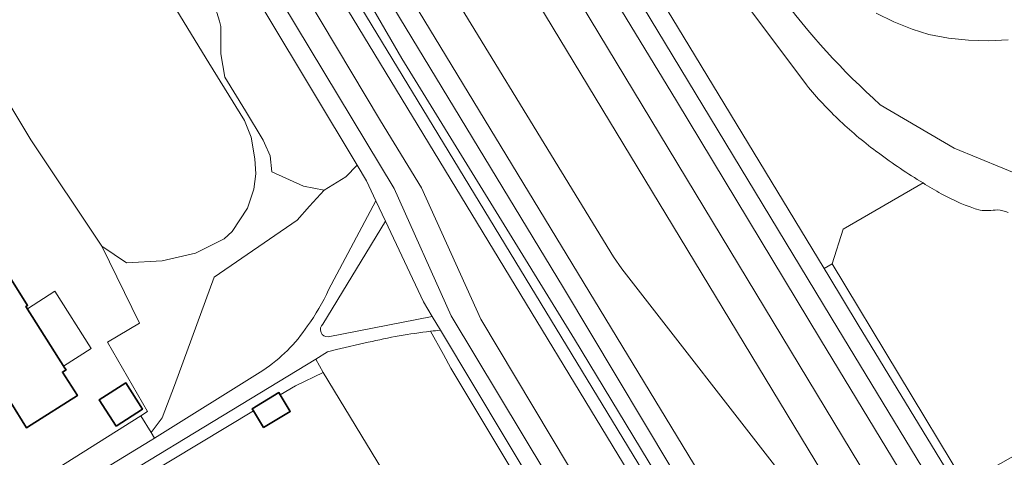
# Model space of a CAD drawing. Extents: x 147051 to 149075, y 463071 to 465537.
# Tile 112 of 229: x 148218 to 148320, y 464133 to 464179. Entities that reach past the tile are written whole.
import ezdxf

# ---------------------------------------------------------------- set-up
doc = ezdxf.new("R2010")
doc.units = 0
doc.header["$LTSCALE"] = 0.5
for name, color, linetype, lineweight in [('B-PV-GR-BEPLANTING_CULTUUR_BOSPLANTSOEN-GV', 252, 'CONTINUOUS', 18), ('B-PV-GR-BEPLANTING_CULTUUR_HEESTERS-GV', 252, 'CONTINUOUS', 18), ('B-PV-OG-BEBOUWING-GV', 6, 'CONTINUOUS', 35), ('B-PV-OG-BEBOUWING_LUIFEL-GV', 6, 'CONTINUOUS', 18), ('B-PV-OG-TERREIN_BEGROEID-GV', 252, 'CONTINUOUS', 18), ('B-PV-OG-TERREIN_ERF-GV', 252, 'CONTINUOUS', 18), ('B-PV-OG-WATER_MEER-GV', 252, 'CONTINUOUS', 18), ('B-PV-OG-WATER_SLOOT-GV', 252, 'CONTINUOUS', 18), ('B-PV-VH-GESLOTENVERHARDING_ASFALT-GV', 252, 'CONTINUOUS', 18), ('B-PV-VH-OPENVERHARDING_TEGEL-GV', 252, 'CONTINUOUS', 18)]:
    doc.layers.add(name, color=color, linetype=linetype, lineweight=lineweight)

msp = doc.modelspace()

# ---------------------------------------------------------------- linework, layer by layer
at = {"layer": 'B-PV-GR-BEPLANTING_CULTUUR_BOSPLANTSOEN-GV', "flags": 128}
for points in [[(148311.635, 464161.64), (148303.349, 464156.831), (148302.192, 464153.245), (148315.978, 464130.438), (148316.723, 464130.859), (148331.988, 464139.477), (148332.459, 464140.341), (148335.432, 464141.814), (148334.507, 464143.68), (148330.922, 464150.448), (148328.183, 464153.06), (148327.254, 464153.779)], [(148248.602, 464143.373), (148249.362, 464141.984), (148262.28, 464120.728), (148263.803, 464118.222), (148277.662, 464095.417), (148278.072, 464095.647), (148278.517, 464094.853), (148280.328, 464091.622), (148280.06, 464091.472), (148293.666, 464069.083), (148303.408, 464074.455), (148294.6, 464089.406), (148292.465, 464088.121), (148289.383, 464093.249), (148291.53, 464094.547), (148291.459, 464094.665), (148286.499, 464102.882), (148280.52, 464112.88), (148280.253, 464113.326), (148272.368, 464126.323), (148269.263, 464131.365), (148262.613, 464142.427), (148261.844, 464143.83), (148260.507, 464146.253)], [(148254.032, 464145.11), (148250.749, 464144.376), (148249.822, 464144.113), (148248.602, 464143.373)]]:
    msp.add_lwpolyline(points, dxfattribs=at)
at = {"layer": 'B-PV-GR-BEPLANTING_CULTUUR_BOSPLANTSOEN-GV'}
for points in [[(148313.53, 464160.53, -0.0083577), (148311.635, 464161.64)], [(148317.557, 464158.805, -0.0538904), (148313.53, 464160.53)], [(148319.35, 464158.856, -0.0541031), (148317.557, 464158.805)], [(148320.48, 464158.571, 0.0840792), (148319.35, 464158.856)], [(148260.507, 464146.253, 0.0282809), (148254.032, 464145.11)]]:
    msp.add_lwpolyline(points, format="xyb", dxfattribs=at)
at = {"layer": 'B-PV-GR-BEPLANTING_CULTUUR_HEESTERS-GV', "flags": 128}
for points in [[(148251.706, 464162.289), (148252.888, 464163.486), (148238.776, 464187.013), (148237.534, 464185.844), (148236.931, 464184.456), (148237.454, 464181.085), (148237.474, 464180.956), (148237.857, 464180.218), (148238.318, 464179.327), (148238.581, 464178.425), (148238.74, 464177.878), (148238.74, 464175.042), (148239.163, 464172.628), (148241.299, 464169.115), (148243.143, 464166.083), (148243.28, 464165.771), (148243.854, 464164.467), (148244.048, 464162.8), (148247.328, 464161.324), (148249.451, 464160.901)], [(148218.731, 464125.246), (148219.316, 464124.253), (148222.2, 464126), (148242.134, 464137.981), (148241.99, 464138.218), (148244.758, 464139.894), (148244.907, 464139.648), (148246.478, 464140.592), (148249.362, 464141.984), (148248.602, 464143.373)], [(148216.578, 464128.762), (148216.921, 464128.32), (148217.906, 464126.648), (148231.414, 464134.886), (148231.844, 464135.155), (148231.492, 464135.742), (148230.442, 464137.493)]]:
    msp.add_lwpolyline(points, close=True, dxfattribs=at)
for points in [[(148255.826, 464157.685), (148249.324, 464146.993)], [(148259.761, 464149.32), (148255.826, 464157.685)], [(148260.679, 464147.788), (148259.761, 464149.32)], [(148249.887, 464145.673), (148260.679, 464147.788)]]:
    msp.add_lwpolyline(points, dxfattribs=at)
at = {"layer": 'B-PV-GR-BEPLANTING_CULTUUR_HEESTERS-GV'}
msp.add_lwpolyline([(148249.324, 464146.993, 0.7112276), (148249.887, 464145.673)], format="xyb", dxfattribs=at)
at = {"layer": 'B-PV-OG-BEBOUWING-GV', "flags": 128}
for points in [[(148216.922, 464138.864), (148218.577, 464136.25), (148219.033, 464136.539), (148223.84, 464139.584), (148222.296, 464142.021), (148222.574, 464142.197), (148222.667, 464142.256), (148222.556, 464142.432), (148218.508, 464148.822), (148218.682, 464148.932), (148215.95, 464153.245), (148210.933, 464150.067), (148212.539, 464147.531), (148214.971, 464149.071), (148216.04, 464147.384), (148213.608, 464145.843), (148209.453, 464143.211), (148213.556, 464136.732)], [(148227.854, 464136.423), (148230.604, 464138.181), (148228.87, 464140.894), (148226.12, 464139.135)], [(148243.174, 464136.264), (148245.941, 464137.939), (148244.907, 464139.648), (148244.758, 464139.894), (148241.99, 464138.218), (148242.134, 464137.981)]]:
    msp.add_lwpolyline(points, close=True, dxfattribs=at)
at = {"layer": 'B-PV-OG-BEBOUWING_LUIFEL-GV', "flags": 128}
msp.add_lwpolyline([(148221.512, 464150.405), (148218.653, 464148.593), (148222.419, 464142.648), (148225.278, 464144.46)], close=True, dxfattribs=at)
at = {"layer": 'B-PV-OG-TERREIN_BEGROEID-GV', "flags": 128}
for points in [[(148313.684, 464110.939), (148270.94, 464181.5), (148268.71, 464184.84), (148252.13, 464206.2), (148250.99, 464207.81), (148249.94, 464209.51), (148241.645, 464222.841), (148238.561, 464227.96), (148235.539, 464226.003), (148254.418, 464194.703), (148256.235, 464191.83), (148257.513, 464189.914), (148279.491, 464153.969), (148280.382, 464152.738), (148297.42, 464130.79), (148299.63, 464127.46), (148310.718, 464109.153)], [(148247.847, 464194.412), (148274.295, 464150.768), (148288.171, 464127.591), (148288.337, 464127.282), (148302.555, 464104.235), (148304.355, 464105.319), (148254.141, 464187.958), (148253.837, 464187.782), (148232.417, 464223.97), (148230.871, 464222.976)], [(148299.87, 464105.104), (148275.469, 464145.418), (148257.53, 464174.563), (148248.795, 464189.632), (148235.509, 464212.072), (148229.62, 464222.17), (148228.558, 464221.486), (148233.75, 464212.699), (148249.1, 464186.807), (148300.153, 464102.788), (148301.043, 464103.324)], [(148299.026, 464102.109), (148300.153, 464102.788), (148249.1, 464186.807), (148233.75, 464212.699), (148228.558, 464221.486), (148227.451, 464220.773), (148232.635, 464212.002), (148247.985, 464186.11)], [(148316.886, 464112.848), (148317.447, 464113.206), (148319.663, 464114.62), (148301.007, 464145.416), (148286.034, 464170.167), (148278.023, 464183.375), (148276.516, 464180.736), (148276.174, 464180.136)], [(148304.916, 464146.923), (148315.195, 464129.996), (148315.978, 464130.438), (148302.192, 464153.245), (148301.365, 464152.758), (148301.844, 464151.968)]]:
    msp.add_lwpolyline(points, close=True, dxfattribs=at)
for points in [[(148232.474, 464206.342), (148255.305, 464168.081)], [(148274.295, 464150.768), (148247.847, 464194.412)], [(148248.795, 464189.632), (148257.53, 464174.563)], [(148299.026, 464102.109), (148247.985, 464186.11)], [(148299.524, 464171.805), (148291.458, 464182.604)], [(148291.458, 464182.604), (148299.524, 464171.805)], [(148232.651, 464182.054), (148237.493, 464174.096), (148241.205, 464168.136), (148241.873, 464166.402), (148242.28, 464164.16), (148242.378, 464162.587), (148242.178, 464161.002), (148241.496, 464159.033), (148239.897, 464156.606), (148239.091, 464155.839), (148236.118, 464154.355), (148232.656, 464153.578), (148228.952, 464153.348), (148226.373, 464155.079), (148230.296, 464147.108), (148226.97, 464145.12), (148231.12, 464137.92), (148230.442, 464137.493), (148231.492, 464135.742), (148232.634, 464137.268), (148233.932, 464140.63), (148238.036, 464151.871), (148246.672, 464157.794), (148247.948, 464159.219), (148249.451, 464160.901), (148247.328, 464161.324), (148244.048, 464162.8), (148243.854, 464164.467), (148243.28, 464165.771), (148243.143, 464166.083), (148241.299, 464169.115), (148239.163, 464172.628), (148238.74, 464175.042), (148238.74, 464177.878), (148238.581, 464178.425), (148238.318, 464179.327)], [(148306.753, 464179.241), (148308.597, 464178.342)], [(148285.562, 464178.818), (148301.365, 464152.758)], [(148308.597, 464178.342), (148310.506, 464177.59)], [(148310.506, 464177.59), (148312.24, 464177.05)], [(148312.24, 464177.05), (148314.28, 464176.67)], [(148314.28, 464176.67), (148316.343, 464176.449)], [(148316.343, 464176.449), (148318.417, 464176.387)], [(148318.417, 464176.387), (148320.489, 464176.485)], [(148257.53, 464174.563), (148275.469, 464145.418)], [(148314.854, 464165.239), (148307.186, 464169.763)], [(148255.305, 464168.081), (148259.575, 464161.128)], [(148322.445, 464162.143), (148314.854, 464165.239)], [(148252.888, 464163.486), (148251.706, 464162.289)], [(148253.857, 464161.87), (148252.888, 464163.486)], [(148251.706, 464162.289), (148249.451, 464160.901)], [(148254.837, 464159.787), (148253.857, 464161.87)], [(148249.451, 464160.901), (148247.948, 464159.219)], [(148259.575, 464161.128), (148265.741, 464147.499)], [(148303.349, 464156.831), (148311.635, 464161.64)], [(148247.948, 464159.219), (148246.672, 464157.794)], [(148249.928, 464150.554), (148254.837, 464159.787)], [(148246.672, 464157.794), (148238.036, 464151.871)], [(148302.192, 464153.245), (148303.349, 464156.831)], [(148301.365, 464152.758), (148302.192, 464153.245)], [(148238.036, 464151.871), (148233.932, 464140.63)], [(148288.171, 464127.591), (148274.295, 464150.768)], [(148265.741, 464147.499), (148276.63, 464129.287)], [(148260.507, 464146.253), (148261.844, 464143.83), (148262.613, 464142.427), (148269.263, 464131.365), (148272.368, 464126.323), (148280.253, 464113.326), (148280.52, 464112.88), (148286.499, 464102.882), (148291.459, 464094.665), (148291.53, 464094.547), (148292.473, 464095.108), (148292.395, 464095.236), (148278.523, 464118.01), (148261.531, 464146.366)], [(148275.469, 464145.418), (148299.87, 464105.104)], [(148231.844, 464135.155), (148243.107, 464142.193)], [(148233.932, 464140.63), (148232.634, 464137.268)], [(148232.634, 464137.268), (148231.492, 464135.742)], [(148231.492, 464135.742), (148231.844, 464135.155)]]:
    msp.add_lwpolyline(points, dxfattribs=at)
at = {"layer": 'B-PV-OG-TERREIN_BEGROEID-GV'}
for points in [[(148307.186, 464169.763, -0.0510665), (148296.635, 464181.361)], [(148303.048, 464168.05, -0.0306445), (148299.524, 464171.805)], [(148299.524, 464171.805, 0.0306445), (148303.048, 464168.05)], [(148307.002, 464164.75, -0.0308771), (148303.048, 464168.05)], [(148303.048, 464168.05, 0.0308771), (148307.002, 464164.75)], [(148311.635, 464161.64, -0.0220689), (148307.002, 464164.75)], [(148307.002, 464164.75, 0.0220689), (148311.635, 464161.64)], [(148311.635, 464161.64, 0.0083577), (148313.53, 464160.53)], [(148313.53, 464160.53, 0.0538904), (148317.557, 464158.805)], [(148317.557, 464158.805, 0.0541031), (148319.35, 464158.856)], [(148319.35, 464158.856, -0.0840792), (148320.48, 464158.571)], [(148247.734, 464146.8, 0.0480417), (148249.928, 464150.554)], [(148243.107, 464142.193, 0.0981152), (148247.734, 464146.8)], [(148261.531, 464146.366, 0.0048241), (148260.507, 464146.253)]]:
    msp.add_lwpolyline(points, format="xyb", dxfattribs=at)
at = {"layer": 'B-PV-OG-TERREIN_ERF-GV', "flags": 128}
for points in [[(148216.578, 464128.762), (148230.442, 464137.493), (148231.12, 464137.92), (148226.97, 464145.12), (148230.296, 464147.108), (148226.373, 464155.079), (148219.009, 464166.125), (148213.203, 464175.726)], [(148262.28, 464120.728), (148249.362, 464141.984), (148246.478, 464140.592), (148244.907, 464139.648), (148245.941, 464137.939), (148243.174, 464136.264), (148242.134, 464137.981), (148222.2, 464126)]]:
    msp.add_lwpolyline(points, dxfattribs=at)
for points in [[(148216.922, 464138.864), (148213.556, 464136.732), (148209.453, 464143.211), (148213.608, 464145.843), (148216.04, 464147.384), (148214.971, 464149.071), (148212.539, 464147.531), (148210.933, 464150.067), (148215.95, 464153.245), (148218.682, 464148.932), (148218.508, 464148.822), (148222.556, 464142.432), (148222.667, 464142.256), (148222.574, 464142.197), (148222.296, 464142.021), (148223.84, 464139.584), (148219.033, 464136.539), (148218.577, 464136.25)], [(148227.854, 464136.423), (148226.12, 464139.135), (148228.87, 464140.894), (148230.604, 464138.181)]]:
    msp.add_lwpolyline(points, close=True, dxfattribs=at)
at = {"layer": 'B-PV-OG-WATER_MEER-GV'}
msp.add_lwpolyline([(148296.635, 464181.361, 0.0510665), (148307.186, 464169.763)], format="xyb", dxfattribs=at)
at = {"layer": 'B-PV-OG-WATER_MEER-GV', "flags": 128}
for points in [[(148308.597, 464178.342), (148306.753, 464179.241)], [(148310.506, 464177.59), (148308.597, 464178.342)], [(148312.24, 464177.05), (148310.506, 464177.59)], [(148314.28, 464176.67), (148312.24, 464177.05)], [(148316.343, 464176.449), (148314.28, 464176.67)], [(148318.417, 464176.387), (148316.343, 464176.449)], [(148320.489, 464176.485), (148318.417, 464176.387)], [(148307.186, 464169.763), (148314.854, 464165.239)], [(148314.854, 464165.239), (148322.445, 464162.143)]]:
    msp.add_lwpolyline(points, dxfattribs=at)
at = {"layer": 'B-PV-OG-WATER_SLOOT-GV', "flags": 128}
msp.add_lwpolyline([(148210.159, 464180.802), (148213.203, 464175.726), (148219.009, 464166.125), (148226.373, 464155.079), (148228.952, 464153.348), (148232.656, 464153.578), (148236.118, 464154.355), (148239.091, 464155.839), (148239.897, 464156.606), (148241.496, 464159.033), (148242.178, 464161.002), (148242.378, 464162.587), (148242.28, 464164.16), (148241.873, 464166.402), (148241.205, 464168.136), (148237.493, 464174.096), (148232.651, 464182.054), (148232.281, 464183.825), (148231.822, 464183.925), (148230.832, 464184.916), (148227.17, 464190.839)], close=True, dxfattribs=at)
at = {"layer": 'B-PV-VH-GESLOTENVERHARDING_ASFALT-GV', "flags": 128}
for points in [[(148335.056, 464093.466), (148302.805, 464146.528), (148242.853, 464245.516), (148240.946, 464244.593), (148247.464, 464233.829), (148258.834, 464215.05), (148266.078, 464203.07), (148278.023, 464183.375), (148286.034, 464170.167), (148301.007, 464145.416), (148319.663, 464114.62)], [(148255.305, 464168.081), (148232.474, 464206.342)], [(148233.397, 464199.754), (148256.723, 464161.061)], [(148279.491, 464153.969), (148257.513, 464189.914)], [(148254.141, 464187.958), (148304.355, 464105.319)], [(148270.94, 464181.5), (148313.684, 464110.939)], [(148316.886, 464112.848), (148276.174, 464180.136)], [(148259.575, 464161.128), (148255.305, 464168.081)], [(148256.723, 464161.061), (148262.645, 464147.86)], [(148265.741, 464147.499), (148259.575, 464161.128)], [(148249.324, 464146.993), (148255.826, 464157.685), (148254.837, 464159.787), (148249.928, 464150.554)], [(148280.382, 464152.738), (148279.491, 464153.969)], [(148297.42, 464130.79), (148280.382, 464152.738)], [(148261.531, 464146.366), (148260.679, 464147.788), (148249.887, 464145.673)], [(148262.645, 464147.86), (148282.39, 464115.046)], [(148276.63, 464129.287), (148265.741, 464147.499)], [(148243.107, 464142.193), (148231.844, 464135.155), (148231.414, 464134.886), (148217.906, 464126.648), (148218.731, 464125.246), (148248.602, 464143.373), (148249.822, 464144.113), (148250.749, 464144.376), (148254.032, 464145.11)]]:
    msp.add_lwpolyline(points, dxfattribs=at)
at = {"layer": 'B-PV-VH-GESLOTENVERHARDING_ASFALT-GV'}
for points in [[(148249.928, 464150.554, -0.0480417), (148247.734, 464146.8)], [(148247.734, 464146.8, -0.0981152), (148243.107, 464142.193)], [(148249.887, 464145.673, -0.7112276), (148249.324, 464146.993)], [(148254.032, 464145.11, -0.0282809), (148260.507, 464146.253)], [(148260.507, 464146.253, -0.0048241), (148261.531, 464146.366)]]:
    msp.add_lwpolyline(points, format="xyb", dxfattribs=at)
at = {"layer": 'B-PV-VH-OPENVERHARDING_TEGEL-GV', "flags": 128}
for points in [[(148242.853, 464245.516), (148302.805, 464146.528), (148335.056, 464093.466), (148337.095, 464093.947), (148336.211, 464095.389), (148325.851, 464112.447), (148315.195, 464129.996), (148304.916, 464146.923), (148301.844, 464151.968), (148301.365, 464152.758), (148285.562, 464178.818), (148284.134, 464181.173), (148264.027, 464214.331), (148262.935, 464216.132), (148246.054, 464244.031), (148244.496, 464246.607), (148243.641, 464248.02), (148243.588, 464247.989)], [(148282.39, 464115.046), (148262.645, 464147.86), (148256.723, 464161.061), (148233.397, 464199.754), (148231.142, 464203.707), (148228.769, 464208.187), (148226.723, 464212.788), (148225.141, 464216.508), (148222.284, 464224.446), (148218.619, 464231.742), (148217.805, 464232.752)], [(148216.463, 464231.342), (148219.156, 464226.408), (148223.044, 464216.783), (148223.895, 464214.625), (148226.395, 464208.29), (148227.91, 464205.296), (148230.287, 464201.166), (148234.154, 464194.719), (148238.776, 464187.013), (148252.888, 464163.486), (148253.857, 464161.87), (148254.837, 464159.787), (148255.826, 464157.685), (148259.761, 464149.32), (148260.679, 464147.788), (148261.531, 464146.366), (148278.523, 464118.01)]]:
    msp.add_lwpolyline(points, dxfattribs=at)

doc.saveas('drawing.dxf')
